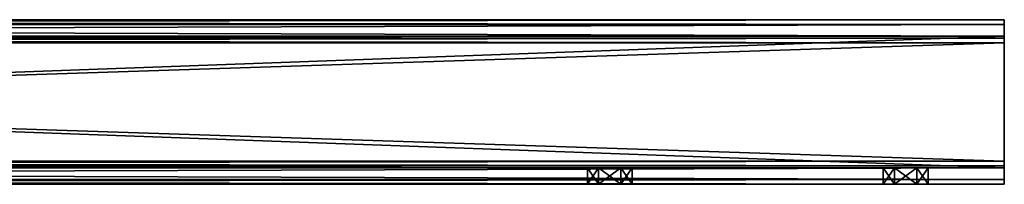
# Model space of a CAD drawing. Header units: millimetres. Extents: x -275 to 275, y -678 to 20.
# Tile 256 of 256: x 125 to 275, y -12 to 12. Entities that reach past the tile are written whole.
import ezdxf

# ---------------------------------------------------------------- set-up
doc = ezdxf.new("R2010")
doc.units = ezdxf.units.MM
doc.header["$LTSCALE"] = 65.185185
for name, color, linetype in [('1', 7, 'CONTINUOUS'), ('10', 7, 'CONTINUOUS'), ('11', 7, 'CONTINUOUS'), ('12', 7, 'CONTINUOUS'), ('13', 7, 'CONTINUOUS'), ('14', 7, 'CONTINUOUS'), ('15', 7, 'CONTINUOUS'), ('16', 7, 'CONTINUOUS'), ('17', 7, 'CONTINUOUS'), ('18', 7, 'CONTINUOUS'), ('19', 7, 'CONTINUOUS'), ('20', 7, 'CONTINUOUS'), ('21', 7, 'CONTINUOUS'), ('22', 7, 'CONTINUOUS'), ('3', 7, 'CONTINUOUS'), ('4', 7, 'CONTINUOUS'), ('5', 7, 'CONTINUOUS'), ('6', 7, 'CONTINUOUS'), ('7', 7, 'CONTINUOUS'), ('8', 7, 'CONTINUOUS'), ('9', 7, 'CONTINUOUS')]:
    doc.layers.add(name, color=color, linetype=linetype)

msp = doc.modelspace()

# ---------------------------------------------------------------- linework, layer by layer
at = {"layer": '1', "linetype": 'CONTINUOUS'}
for points in [[(275, 12.5, -10), (275, 11.77, -11.77), (-275, 12.5, -10), (275, 12.5, -10)], [(-275, 12.5, -10), (275, 11.77, -11.77), (-275, 11.77, -11.77), (-275, 12.5, -10)], [(275, 10, -12.5), (-275, 10, -12.5), (-275, 11.77, -11.77), (275, 10, -12.5)], [(275, 11.77, -11.77), (275, 10, -12.5), (-275, 11.77, -11.77), (275, 11.77, -11.77)]]:
    msp.add_3dface(points, dxfattribs=at)
at = {"layer": '10', "linetype": 'CONTINUOUS'}
for points in [[(-275, 12.5, 10), (-275, 11.77, 11.77), (275, 12.5, 10), (-275, 12.5, 10)], [(275, 12.5, 10), (-275, 11.77, 11.77), (275, 11.77, 11.77), (275, 12.5, 10)], [(-275, 11.77, 11.77), (-275, 10, 12.5), (275, 11.77, 11.77), (-275, 11.77, 11.77)], [(-275, 10, 12.5), (275, 10, 12.5), (275, 11.77, 11.77), (-275, 10, 12.5)]]:
    msp.add_3dface(points, dxfattribs=at)
at = {"layer": '11', "linetype": 'CONTINUOUS'}
for points in [[(256.6, -12.5), (258.3, -12.5, -2.95), (256.6, -10), (256.6, -12.5)], [(256.6, -10), (258.3, -12.5, -2.95), (258.3, -10, -2.94), (256.6, -10)], [(258.3, -12.5, -2.95), (261.7, -12.5, -2.94), (261.7, -10, -2.95), (258.3, -12.5, -2.95)], [(258.3, -10, -2.94), (258.3, -12.5, -2.95), (261.7, -10, -2.95), (258.3, -10, -2.94)], [(261.7, -12.5, -2.94), (263.4, -12.5), (261.7, -10, -2.95), (261.7, -12.5, -2.94)], [(261.7, -10, -2.95), (263.4, -12.5), (263.4, -10), (261.7, -10, -2.95)]]:
    msp.add_3dface(points, dxfattribs=at)
at = {"layer": '12', "linetype": 'CONTINUOUS'}
for points in [[(258.3, -12.5, 2.94), (256.6, -12.5), (258.3, -10, 2.95), (258.3, -12.5, 2.94)], [(256.6, -12.5), (256.6, -10), (258.3, -10, 2.95), (256.6, -12.5)], [(261.7, -12.5, 2.95), (258.3, -12.5, 2.94), (258.3, -10, 2.95), (261.7, -12.5, 2.95)], [(261.7, -10, 2.94), (261.7, -12.5, 2.95), (258.3, -10, 2.95), (261.7, -10, 2.94)], [(263.4, -12.5), (261.7, -12.5, 2.95), (263.4, -10), (263.4, -12.5)], [(263.4, -10), (261.7, -12.5, 2.95), (261.7, -10, 2.94), (263.4, -10)]]:
    msp.add_3dface(points, dxfattribs=at)
at = {"layer": '13', "linetype": 'CONTINUOUS'}
for points in [[(275, -10, -9), (-275, -10, -9), (261.7, -10, -2.95), (275, -10, -9)], [(-275, -10, -9), (258.3, -10, -2.94), (261.7, -10, -2.95), (-275, -10, -9)], [(258.3, -10, -2.94), (-275, -10, -9), (216.7, -10, -2.95), (258.3, -10, -2.94)], [(216.7, -10, -2.95), (-275, -10, -9), (213.3, -10, -2.94), (216.7, -10, -2.95)], [(213.3, -10, -2.94), (-275, -10, -9), (211.6, -10), (213.3, -10, -2.94)], [(211.6, -10), (-275, -10, -9), (1.7, -10, -2.95), (211.6, -10)], [(-275, -10, 9), (275, -10, 9), (-261.7, -10, 2.95), (-275, -10, 9)], [(-261.7, -10, 2.95), (275, -10, 9), (-258.3, -10, 2.94), (-261.7, -10, 2.95)], [(-258.3, -10, 2.94), (275, -10, 9), (-216.7, -10, 2.95), (-258.3, -10, 2.94)], [(-216.7, -10, 2.95), (275, -10, 9), (-213.3, -10, 2.94), (-216.7, -10, 2.95)], [(275, -10, 9), (-211.6, -10), (-213.3, -10, 2.94), (275, -10, 9)], [(275, -10, 9), (-1.7, -10, 2.95), (-211.6, -10), (275, -10, 9)], [(-1.7, -10, 2.95), (275, -10, 9), (1.7, -10, 2.94), (-1.7, -10, 2.95)], [(275, -10, 9), (3.4, -10), (1.7, -10, 2.94), (275, -10, 9)], [(3.4, -10), (211.6, -10), (1.7, -10, -2.95), (3.4, -10)], [(275, -10, 9), (213.3, -10, 2.95), (3.4, -10), (275, -10, 9)], [(213.3, -10, 2.95), (211.6, -10), (3.4, -10), (213.3, -10, 2.95)], [(213.3, -10, 2.95), (275, -10, 9), (216.7, -10, 2.94), (213.3, -10, 2.95)], [(275, -10, 9), (218.4, -10), (216.7, -10, 2.94), (275, -10, 9)], [(256.6, -10), (258.3, -10, -2.94), (216.7, -10, -2.95), (256.6, -10)], [(218.4, -10), (256.6, -10), (216.7, -10, -2.95), (218.4, -10)], [(275, -10, 9), (258.3, -10, 2.95), (218.4, -10), (275, -10, 9)], [(258.3, -10, 2.95), (256.6, -10), (218.4, -10), (258.3, -10, 2.95)], [(275, -10, 9), (261.7, -10, 2.94), (258.3, -10, 2.95), (275, -10, 9)], [(275, -10, 9), (275, -10, -9), (261.7, -10, -2.95), (275, -10, 9)], [(275, -10, 9), (261.7, -10, -2.95), (263.4, -10), (275, -10, 9)], [(275, -10, 9), (263.4, -10), (261.7, -10, 2.94), (275, -10, 9)]]:
    msp.add_3dface(points, dxfattribs=at)
at = {"layer": '14', "linetype": 'CONTINUOUS'}
for points in [[(-275, -9, -10), (-275, -9.71, -9.71), (275, -9, -10), (-275, -9, -10)], [(-275, -9.71, -9.71), (275, -9.71, -9.71), (275, -9, -10), (-275, -9.71, -9.71)], [(-275, -9.71, -9.71), (-275, -10, -9), (275, -9.71, -9.71), (-275, -9.71, -9.71)], [(-275, -10, -9), (275, -10, -9), (275, -9.71, -9.71), (-275, -10, -9)]]:
    msp.add_3dface(points, dxfattribs=at)
at = {"layer": '15', "linetype": 'CONTINUOUS'}
for points in [[(-275, 9, -10), (-275, -9, -10), (275, -9, -10), (-275, 9, -10)], [(-275, 9, -10), (275, -9, -10), (275, 9, -10), (-275, 9, -10)]]:
    msp.add_3dface(points, dxfattribs=at)
at = {"layer": '16', "linetype": 'CONTINUOUS'}
for points in [[(-275, 10, -9), (-275, 9.71, -9.71), (275, 10, -9), (-275, 10, -9)], [(-275, 9.71, -9.71), (275, 9.71, -9.71), (275, 10, -9), (-275, 9.71, -9.71)], [(-275, 9.71, -9.71), (-275, 9, -10), (275, 9.71, -9.71), (-275, 9.71, -9.71)], [(-275, 9, -10), (275, 9, -10), (275, 9.71, -9.71), (-275, 9, -10)]]:
    msp.add_3dface(points, dxfattribs=at)
at = {"layer": '17', "linetype": 'CONTINUOUS'}
for points in [[(-275, 10, 9), (-275, 10, -9), (275, 10, -9), (-275, 10, 9)], [(-275, 10, 9), (275, 10, -9), (275, 10, 9), (-275, 10, 9)]]:
    msp.add_3dface(points, dxfattribs=at)
at = {"layer": '18', "linetype": 'CONTINUOUS'}
for points in [[(-275, 9.71, 9.71), (-275, 10, 9), (275, 9.71, 9.71), (-275, 9.71, 9.71)], [(-275, 10, 9), (275, 10, 9), (275, 9.71, 9.71), (-275, 10, 9)], [(-275, 9, 10), (-275, 9.71, 9.71), (275, 9, 10), (-275, 9, 10)], [(-275, 9.71, 9.71), (275, 9.71, 9.71), (275, 9, 10), (-275, 9.71, 9.71)]]:
    msp.add_3dface(points, dxfattribs=at)
at = {"layer": '19', "linetype": 'CONTINUOUS'}
for points in [[(-275, -9, 10), (-275, 9, 10), (275, 9, 10), (-275, -9, 10)], [(-275, -9, 10), (275, 9, 10), (275, -9, 10), (-275, -9, 10)]]:
    msp.add_3dface(points, dxfattribs=at)
at = {"layer": '20', "linetype": 'CONTINUOUS'}
for points in [[(-275, -9.71, 9.71), (-275, -9, 10), (275, -9.71, 9.71), (-275, -9.71, 9.71)], [(-275, -9, 10), (275, -9, 10), (275, -9.71, 9.71), (-275, -9, 10)], [(-275, -10, 9), (-275, -9.71, 9.71), (275, -10, 9), (-275, -10, 9)], [(275, -10, 9), (-275, -9.71, 9.71), (275, -9.71, 9.71), (275, -10, 9)]]:
    msp.add_3dface(points, dxfattribs=at)
at = {"layer": '21', "linetype": 'CONTINUOUS'}
for points in [[(211.6, -12.5), (213.3, -12.5, -2.95), (211.6, -10), (211.6, -12.5)], [(213.3, -12.5, -2.95), (213.3, -10, -2.94), (211.6, -10), (213.3, -12.5, -2.95)], [(213.3, -12.5, -2.95), (216.7, -12.5, -2.94), (216.7, -10, -2.95), (213.3, -12.5, -2.95)], [(213.3, -12.5, -2.95), (216.7, -10, -2.95), (213.3, -10, -2.94), (213.3, -12.5, -2.95)], [(216.7, -12.5, -2.94), (218.4, -12.5), (216.7, -10, -2.95), (216.7, -12.5, -2.94)], [(218.4, -12.5), (218.4, -10), (216.7, -10, -2.95), (218.4, -12.5)]]:
    msp.add_3dface(points, dxfattribs=at)
at = {"layer": '22', "linetype": 'CONTINUOUS'}
for points in [[(213.3, -12.5, 2.94), (211.6, -12.5), (213.3, -10, 2.95), (213.3, -12.5, 2.94)], [(211.6, -12.5), (211.6, -10), (213.3, -10, 2.95), (211.6, -12.5)], [(216.7, -12.5, 2.95), (213.3, -12.5, 2.94), (213.3, -10, 2.95), (216.7, -12.5, 2.95)], [(216.7, -12.5, 2.95), (213.3, -10, 2.95), (216.7, -10, 2.94), (216.7, -12.5, 2.95)], [(218.4, -12.5), (216.7, -12.5, 2.95), (218.4, -10), (218.4, -12.5)], [(218.4, -10), (216.7, -12.5, 2.95), (216.7, -10, 2.94), (218.4, -10)]]:
    msp.add_3dface(points, dxfattribs=at)
at = {"layer": '3', "linetype": 'CONTINUOUS'}
for points in [[(275, 12.5, -10), (-275, 12.5, -10), (275, 12.5, 10), (275, 12.5, -10)], [(-275, 12.5, -10), (-275, 12.5, 10), (275, 12.5, 10), (-275, 12.5, -10)]]:
    msp.add_3dface(points, dxfattribs=at)
at = {"layer": '4', "linetype": 'CONTINUOUS'}
for points in [[(275, 11.77, -11.77), (275, 12.5, -10), (275, -11.77, -11.77), (275, 11.77, -11.77)], [(275, 12.5, -10), (275, 12.5, 10), (275, 10, -9), (275, 12.5, -10)], [(275, -11.77, -11.77), (275, 12.5, -10), (275, 9, -10), (275, -11.77, -11.77)], [(275, 9, -10), (275, 12.5, -10), (275, 9.71, -9.71), (275, 9, -10)], [(275, 9.71, -9.71), (275, 12.5, -10), (275, 10, -9), (275, 9.71, -9.71)], [(275, 12.5, 10), (275, 11.77, 11.77), (275, 9, 10), (275, 12.5, 10)], [(275, 10, -9), (275, 12.5, 10), (275, 10, 9), (275, 10, -9)], [(275, 10, 9), (275, 12.5, 10), (275, 9.71, 9.71), (275, 10, 9)], [(275, 9.71, 9.71), (275, 12.5, 10), (275, 9, 10), (275, 9.71, 9.71)], [(275, 10, -12.5), (275, 11.77, -11.77), (275, -10, -12.5), (275, 10, -12.5)], [(275, -10, -12.5), (275, 11.77, -11.77), (275, -11.77, -11.77), (275, -10, -12.5)], [(275, -11.77, 11.77), (275, -12.5, 10), (275, 11.77, 11.77), (275, -11.77, 11.77)], [(275, 11.77, 11.77), (275, -12.5, 10), (275, -9, 10), (275, 11.77, 11.77)], [(275, 10, 12.5), (275, -11.77, 11.77), (275, 11.77, 11.77), (275, 10, 12.5)], [(275, 9, 10), (275, 11.77, 11.77), (275, -9, 10), (275, 9, 10)], [(275, -10, 12.5), (275, -11.77, 11.77), (275, 10, 12.5), (275, -10, 12.5)], [(275, -9, -10), (275, -11.77, -11.77), (275, 9, -10), (275, -9, -10)], [(275, -12.5, -10), (275, -11.77, -11.77), (275, -9, -10), (275, -12.5, -10)], [(275, -9.71, -9.71), (275, -12.5, -10), (275, -9, -10), (275, -9.71, -9.71)], [(275, -9, 10), (275, -12.5, 10), (275, -9.71, 9.71), (275, -9, 10)], [(275, -10, -9), (275, -12.5, -10), (275, -9.71, -9.71), (275, -10, -9)], [(275, -12.5, 10), (275, -10, 9), (275, -9.71, 9.71), (275, -12.5, 10)], [(275, -12.5, 10), (275, -12.5, -10), (275, -10, 9), (275, -12.5, 10)], [(275, -10, 9), (275, -12.5, -10), (275, -10, -9), (275, -10, 9)]]:
    msp.add_3dface(points, dxfattribs=at)
at = {"layer": '5', "linetype": 'CONTINUOUS'}
for points in [[(-275, 10, -12.5), (275, 10, -12.5), (-275, -10, -12.5), (-275, 10, -12.5)], [(-275, -10, -12.5), (275, 10, -12.5), (275, -10, -12.5), (-275, -10, -12.5)]]:
    msp.add_3dface(points, dxfattribs=at)
at = {"layer": '6', "linetype": 'CONTINUOUS'}
for points in [[(-275, -11.77, -11.77), (-275, -10, -12.5), (275, -11.77, -11.77), (-275, -11.77, -11.77)], [(-275, -10, -12.5), (275, -10, -12.5), (275, -11.77, -11.77), (-275, -10, -12.5)], [(-275, -12.5, -10), (-275, -11.77, -11.77), (275, -12.5, -10), (-275, -12.5, -10)], [(-275, -11.77, -11.77), (275, -11.77, -11.77), (275, -12.5, -10), (-275, -11.77, -11.77)]]:
    msp.add_3dface(points, dxfattribs=at)
at = {"layer": '7', "linetype": 'CONTINUOUS'}
for points in [[(275, -12.5, 10), (-275, -12.5, 10), (261.7, -12.5, 2.95), (275, -12.5, 10)], [(261.7, -12.5, 2.95), (-275, -12.5, 10), (258.3, -12.5, 2.94), (261.7, -12.5, 2.95)], [(258.3, -12.5, 2.94), (-275, -12.5, 10), (216.7, -12.5, 2.95), (258.3, -12.5, 2.94)], [(-275, -12.5, 10), (211.6, -12.5), (213.3, -12.5, 2.94), (-275, -12.5, 10)], [(211.6, -12.5), (-275, -12.5, 10), (1.7, -12.5, 2.95), (211.6, -12.5)], [(216.7, -12.5, 2.95), (-275, -12.5, 10), (213.3, -12.5, 2.94), (216.7, -12.5, 2.95)], [(-275, -12.5, -10), (275, -12.5, -10), (-261.7, -12.5, -2.95), (-275, -12.5, -10)], [(-261.7, -12.5, -2.95), (275, -12.5, -10), (-258.3, -12.5, -2.94), (-261.7, -12.5, -2.95)], [(-258.3, -12.5, -2.94), (275, -12.5, -10), (-216.7, -12.5, -2.95), (-258.3, -12.5, -2.94)], [(-216.7, -12.5, -2.95), (275, -12.5, -10), (-213.3, -12.5, -2.94), (-216.7, -12.5, -2.95)], [(-213.3, -12.5, -2.94), (275, -12.5, -10), (-211.6, -12.5), (-213.3, -12.5, -2.94)], [(275, -12.5, -10), (-1.7, -12.5, -2.95), (-211.6, -12.5), (275, -12.5, -10)], [(-1.7, -12.5, -2.95), (275, -12.5, -10), (1.7, -12.5, -2.94), (-1.7, -12.5, -2.95)], [(1.7, -12.5, -2.94), (275, -12.5, -10), (3.4, -12.5), (1.7, -12.5, -2.94)], [(3.4, -12.5), (211.6, -12.5), (1.7, -12.5, 2.95), (3.4, -12.5)], [(275, -12.5, -10), (213.3, -12.5, -2.95), (3.4, -12.5), (275, -12.5, -10)], [(213.3, -12.5, -2.95), (211.6, -12.5), (3.4, -12.5), (213.3, -12.5, -2.95)], [(213.3, -12.5, -2.95), (275, -12.5, -10), (216.7, -12.5, -2.94), (213.3, -12.5, -2.95)], [(216.7, -12.5, -2.94), (275, -12.5, -10), (218.4, -12.5), (216.7, -12.5, -2.94)], [(256.6, -12.5), (258.3, -12.5, 2.94), (216.7, -12.5, 2.95), (256.6, -12.5)], [(218.4, -12.5), (256.6, -12.5), (216.7, -12.5, 2.95), (218.4, -12.5)], [(275, -12.5, -10), (258.3, -12.5, -2.95), (218.4, -12.5), (275, -12.5, -10)], [(258.3, -12.5, -2.95), (256.6, -12.5), (218.4, -12.5), (258.3, -12.5, -2.95)], [(258.3, -12.5, -2.95), (275, -12.5, -10), (261.7, -12.5, -2.94), (258.3, -12.5, -2.95)], [(275, -12.5, -10), (275, -12.5, 10), (261.7, -12.5, 2.95), (275, -12.5, -10)], [(261.7, -12.5, -2.94), (275, -12.5, -10), (263.4, -12.5), (261.7, -12.5, -2.94)], [(263.4, -12.5), (275, -12.5, -10), (261.7, -12.5, 2.95), (263.4, -12.5)]]:
    msp.add_3dface(points, dxfattribs=at)
at = {"layer": '8', "linetype": 'CONTINUOUS'}
for points in [[(-275, -10, 12.5), (-275, -11.77, 11.77), (275, -10, 12.5), (-275, -10, 12.5)], [(-275, -11.77, 11.77), (275, -11.77, 11.77), (275, -10, 12.5), (-275, -11.77, 11.77)], [(-275, -11.77, 11.77), (-275, -12.5, 10), (275, -11.77, 11.77), (-275, -11.77, 11.77)], [(-275, -12.5, 10), (275, -12.5, 10), (275, -11.77, 11.77), (-275, -12.5, 10)]]:
    msp.add_3dface(points, dxfattribs=at)
at = {"layer": '9', "linetype": 'CONTINUOUS'}
for points in [[(-275, 10, 12.5), (-275, -10, 12.5), (275, -10, 12.5), (-275, 10, 12.5)], [(-275, 10, 12.5), (275, -10, 12.5), (275, 10, 12.5), (-275, 10, 12.5)]]:
    msp.add_3dface(points, dxfattribs=at)

doc.saveas('drawing.dxf')
